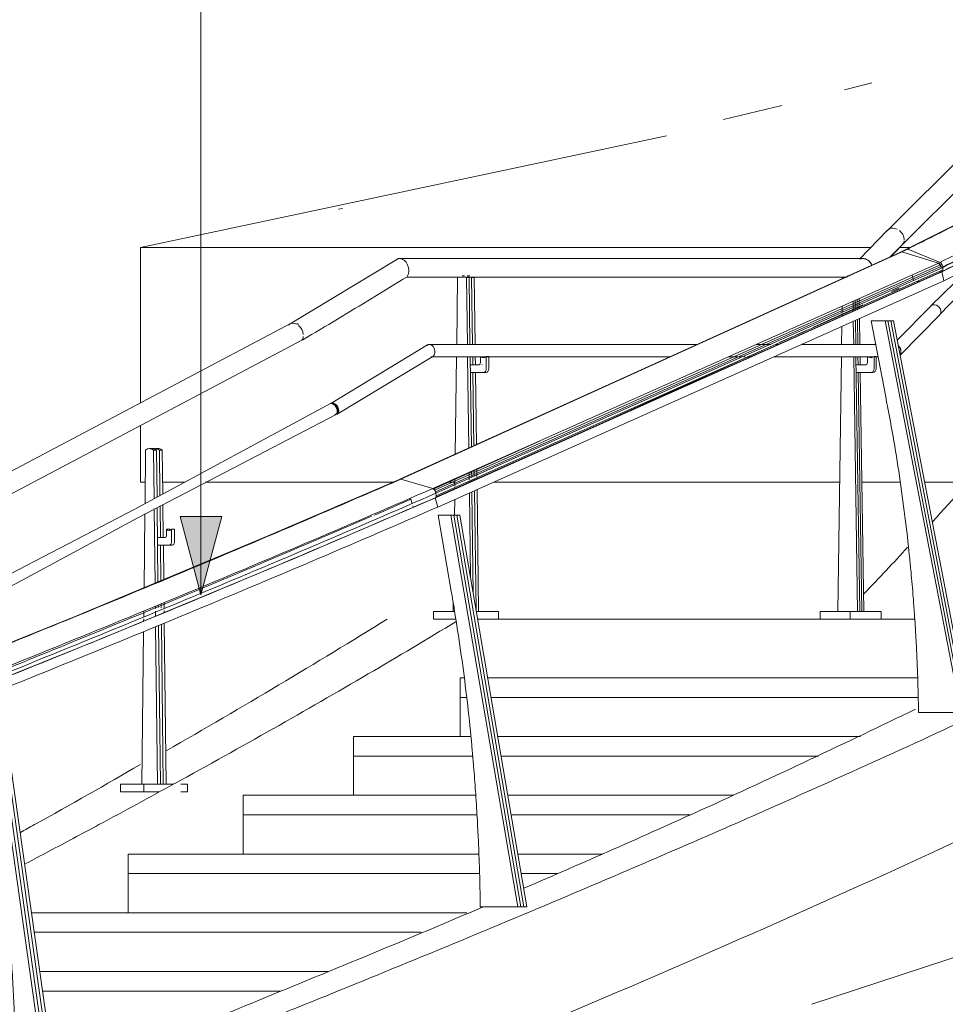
# Model space of a CAD drawing. Header units: millimetres. Extents: x -121668 to 127737, y 1553 to 34854.
# Tile 6 of 94: x -101802 to -99436, y 8566 to 11082. Entities that reach past the tile are written whole.
import ezdxf

# ---------------------------------------------------------------- set-up
doc = ezdxf.new("R2010")
doc.units = ezdxf.units.MM
for name, color, linetype, lineweight in [('A-FLOR', 192, 'Continuous', 9), ('A-FLOR-HRAL', 11, 'Continuous', 9), ('G-ANNO-TEXT', 231, 'Continuous', 5), ('Q-CASE', 31, 'Continuous', 20), ('S-STRS', 31, 'Continuous', 20)]:
    doc.layers.add(name, color=color, linetype=linetype, lineweight=lineweight)

# ---------------------------------------------------------------- blocks, each defined once
blk = doc.blocks.new('Stair - Stairs-17977766-Copy of GBP_NORTH ELEAVTION')
at = {"layer": 'S-STRS'}
for p, q in [((-100676.3, 9250), (-100676.3, 9350)), ((-100659.3, 9350), (-100676.3, 9350)), ((-99505.2, 9350), (-100597.2, 9350)), ((-100948.9, 9250), (-100648.5, 9250)), ((-100948.9, 9200), (-100948.9, 9250)), ((-100580.1, 9250), (-99652.7, 9250)), ((-100948.9, 9100), (-100948.9, 9200)), ((-100643.8, 9200), (-100948.9, 9200)), ((-100643.8, 9200), (-100948.9, 9200)), ((-99759.9, 9200), (-100571.5, 9200)), ((-99759.9, 9200), (-100571.5, 9200)), ((-101230.9, 9100), (-100636, 9100)), ((-101230.9, 9050), (-101230.9, 9100)), ((-100554.4, 9100), (-99977.9, 9100)), ((-101230.9, 8950), (-101230.9, 9050)), ((-100632.9, 9050), (-101230.9, 9050)), ((-100632.9, 9050), (-101230.9, 9050)), ((-100088.2, 9050), (-100545.8, 9050)), ((-100088.2, 9050), (-100545.8, 9050)), ((-101524.2, 8950), (-100628, 8950)), ((-101524.2, 8900), (-101524.2, 8950)), ((-100528.7, 8950), (-100313.4, 8950)), ((-101524.2, 8800), (-101524.2, 8900)), ((-100626, 8900), (-101524.2, 8900)), ((-100626, 8900), (-101524.2, 8900)), ((-100426.6, 8900), (-100520.2, 8900)), ((-100426.6, 8900), (-100520.2, 8900)), ((-101771.4, 8800), (-100658.7, 8800)), ((-100775.8, 8750), (-101764.3, 8750)), ((-100775.8, 8750), (-101764.3, 8750)), ((-101750.2, 8650), (-101013.4, 8650)), ((-101134.3, 8600), (-101743.1, 8600)), ((-101134.3, 8600), (-101743.1, 8600))]:
    blk.add_line(p, q, dxfattribs=at)
blk = doc.blocks.new('Railing - Railing-V46-Copy of GBP_NORTH ELEAVTION')
at = {"layer": 'Q-CASE'}
for p, q in [((-100682.5, 10422.7), (-100684.8, 10251.5)), ((-100664.6, 10427.5), (-100671.1, 10427.5)), ((-100657.4, 10251.7), (-100659.7, 10422.7)), ((-100653.1, 10422.7), (-100659.7, 10422.7)), ((-100651.5, 10427.5), (-100658, 10427.5)), ((-100653.1, 10422.7), (-100650.9, 10251.7)), ((-100644.3, 10250.6), (-100646.6, 10422.7)), ((-100640.1, 10422.7), (-100646.6, 10422.7)), ((-100640.1, 10422.7), (-100637.8, 10251.8)), ((-100685.2, 10220.1), (-100688.5, 9970.8)), ((-100653.9, 9986.5), (-100657, 10220.2)), ((-100650.5, 10220.2), (-100647.4, 9989.4)), ((-100643.7, 10200), (-100643.9, 10220.1)), ((-100637.4, 10220.9), (-100637.1, 10200)), ((-100624.3, 10220.2), (-100624.3, 10205)), ((-100609.2, 10190), (-100609.2, 10221.5)), ((-100602.7, 10221.5), (-100609.2, 10221.5)), ((-100602.7, 10221.5), (-100602.7, 10190)), ((-100628.1, 10200), (-100650.2, 10200)), ((-100649.9, 10180), (-100616.8, 10180)), ((-100640.9, 9992.4), (-100643.4, 10180)), ((-100636.9, 10180), (-100634.4, 9995.3)), ((-100616.8, 10180), (-100610.2, 10180)), ((-100652.8, 9905.9), (-100653.1, 9925.1)), ((-100646.6, 9928), (-100646.4, 9912.5)), ((-100639.9, 9915.5), (-100640.1, 9930.8)), ((-100633.6, 9933.8), (-100633.3, 9914.5)), ((-100689.3, 9909), (-100689.6, 9889.8)), ((-100652.8, 9899.1), (-100652.8, 9902.8)), ((-100646.3, 9905.9), (-100646.3, 9902)), ((-100639.8, 9904.9), (-100639.8, 9908.6)), ((-100633.3, 9911.5), (-100633.3, 9907.8)), ((-100689.6, 9886.4), (-100689.7, 9882.6)), ((-100649.5, 9656), (-100652.4, 9872.5)), ((-100645.9, 9875.4), (-100642.5, 9614.6)), ((-100635.4, 9573.2), (-100639.4, 9878.3)), ((-100632.9, 9881.2), (-100628.8, 9570)), ((-100690, 9855.7), (-100690.6, 9815.7)), ((-100693.6, 9589.7), (-100693.8, 9570)), ((-100744.4, 9550), (-100744.4, 9570)), ((-100690.2, 9570), (-100744.4, 9570)), ((-100578.2, 9570), (-100634.8, 9570)), ((-100578.2, 9550), (-100578.2, 9570)), ((-100744.4, 9550), (-100687, 9550)), ((-100631.4, 9550), (-100578.2, 9550))]:
    blk.add_line(p, q, dxfattribs=at)
for centre, major_axis, start_param, end_param in [((-100671.1, 10401.3), (0, 26.2), 0.509363, 0.614116), ((-100671.1, 10401.3), (0, 26.2), 5.669069, 5.773822), ((-100664.6, 10401.3), (0, 26.2), 5.669069, 5.773822), ((-100658, 10401.3), (0, 26.2), 5.669069, 5.773822), ((-100651.5, 10401.3), (0, 26.2), 5.669069, 5.773822), ((-100616.8, 10234), (0, 16), 2.691505, 3.816724), ((-100628.1, 10205), (0, 5), 3.141593, 4.712389), ((-100621.6, 10205), (0, 5), 3.403392, 3.665191), ((-100616.8, 10190), (0, 10), 3.141593, 4.712389), ((-100610.2, 10190), (0, 10), 3.141593, 4.712389)]:
    blk.add_ellipse(centre, major_axis=major_axis, ratio=0.756792, start_param=start_param, end_param=end_param, dxfattribs=at)
blk = doc.blocks.new('Casework 10 - Casework 10-17982864-Copy of GBP_NORTH ELEAVTION')
at = {"layer": 'Q-CASE'}
for p, q in [((-99192.5, 10932.7), (-99583.2, 10543.8)), ((-99546, 10506.7), (-99156.2, 10894.9)), ((-99155.3, 10895.7), (-99545.9, 10506.8)), ((-99655.7, 10469.9), (-99583.4, 10543.6)), ((-99578.4, 10473.8), (-99545.7, 10507)), ((-101110.4, 10304.8), (-100838.1, 10469.3)), ((-99449.9, 10328), (-99301.1, 10483.6)), ((-99472.7, 10350.4), (-99373.8, 10447.1)), ((-99687, 10424.2), (-100812.7, 10424.2)), ((-99559.1, 10262.7), (-99473, 10350.1)), ((-99551.8, 10224.6), (-99450, 10327.9)), ((-101106.2, 10307), (-102147.5, 9756.4)), ((-101092.5, 10305), (-101089.5, 10302.7)), ((-102118.8, 9714.4), (-101078.6, 10263.5)), ((-101006.8, 10101.4), (-100759.2, 10250.6)), ((-99881.6, 10251.9), (-99919.6, 10251.9)), ((-99861.8, 10251.9), (-99869.2, 10251.9)), ((-100990.5, 10073.9), (-100746.1, 10221.2)), ((-99991.4, 10219.9), (-99966.1, 10219.9)), ((-99962.7, 10219.9), (-99955.1, 10219.9)), ((-99950.8, 10219.9), (-99947.8, 10219.9)), ((-99941.4, 10219.9), (-99933.6, 10219.9)), ((-101007.8, 10100.9), (-101004.7, 10101.6))]:
    blk.add_line(p, q, dxfattribs=at)
at = {"layer": 'Q-CASE', "flags": 128}
for points in [[(-99646.9, 10471.4), (-99846.5, 10471.4), (-100056.8, 10471.4), (-100277.4, 10471.4), (-100508, 10471.4), (-100748.4, 10471.4), (-100830.8, 10471.4)], [(-100068.1, 10251.9), (-100193, 10251.9), (-100422.8, 10251.9), (-100662.4, 10251.9), (-100754.8, 10251.9)], [(-99614, 10251.9), (-99764, 10251.9), (-99802.9, 10251.9)], [(-100750.6, 10219.9), (-100507.6, 10219.9), (-100274.3, 10219.9), (-100138.7, 10219.9)], [(-99874.5, 10219.9), (-99837.8, 10219.9), (-99635.3, 10219.9), (-99607.9, 10219.9)], [(-102037.1, 9556.1), (-101509.3, 9830.6), (-101007.8, 10100.9)], [(-101004.7, 10101.6), (-100996.2, 10097), (-100990.1, 10086.4), (-100990, 10076), (-100996, 10071.9)], [(-102022.3, 9527.8), (-101500.2, 9809), (-100993, 10072.6)]]:
    blk.add_lwpolyline(points, dxfattribs=at)
at = {"layer": 'Q-CASE'}
for centre, major_axis, ratio, start_param, end_param in [((-99564.6, 10525.3), (-18.8, 18.3), 0.782552, 5.118665, 6.368163), ((-99564.6, 10525.3), (-18.8, 18.2), 0.782552, 6.243239, 6.268787), ((-99564.6, 10525.3), (-18.8, 18.3), 0.782552, 4.368966, 4.868765), ((-99564.6, 10525.3), (-18.8, 18.3), 0.782552, 3.119467, 3.619267), ((-99564.6, 10525.3), (-18.8, 18.3), 0.782552, 3.720532, 4.368807), ((-99564.6, 10525.3), (-18.8, 18.2), 0.782552, 3.119364, 3.127355), ((-99461.5, 10339), (-11.5, 11.1), 0.782552, 4.833081, 6.142063), ((-99461.5, 10339), (-11.5, 11.1), 0.782552, 4.047668, 4.833066), ((-99461.5, 10339), (-11.5, 11.1), 0.782552, 3.26227, 4.047667), ((-101097.1, 10282.2), (-13.4, 22.6), 0.677575, 5.643524, 6.580997), ((-101097.1, 10282.2), (-13.4, 22.6), 0.677575, 5.393608, 5.643508), ((-101097.1, 10282.2), (-13.4, 22.6), 0.677575, 4.14411, 5.143708), ((-101097.1, 10282.2), (-13.4, 22.6), 0.677575, 3.394411, 3.89421), ((-100998.6, 10087.7), (-8.1, 13.8), 0.677575, 5.369825, 6.417006), ((-100998.6, 10087.7), (-7.1, 12.1), 0.677575, 4.322611, 5.893407), ((-100998.6, 10087.7), (-8.1, 13.8), 0.677575, 4.58441, 5.369809), ((-100998.6, 10087.7), (-8.1, 13.8), 0.677575, 4.322611, 4.58441), ((-100998.6, 10087.7), (-8.1, 13.8), 0.677575, 2.751815, 4.322611), ((-100998.6, 10087.7), (-7.1, 12.1), 0.677575, 3.275414, 4.322611)]:
    blk.add_ellipse(centre, major_axis=major_axis, ratio=ratio, start_param=start_param, end_param=end_param, dxfattribs=at)
for points, knots in [([(-99546, 10506.7), (-99554.9, 10497.6), (-99565.5, 10486.7), (-99576.2, 10475.8), (-99577.9, 10474)], [0, 0, 0, 0, 0.3333333, 0.3961574, 0.3961574, 0.3961574, 0.3961574]), ([(-100825.2, 10470.4), (-100825.4, 10470.5), (-100826.7, 10470.9), (-100829.2, 10471.4), (-100832.2, 10471.3), (-100834.4, 10470.9), (-100836.2, 10470.4), (-100837.3, 10469.7), (-100838, 10469.3)], [-0.5539386, -0.5539386, -0.5539386, -0.5539386, -0.5486111, -0.5138889, -0.4791667, -0.4618056, -0.4444444, -0.4198203, -0.4198203, -0.4198203, -0.4198203]), ([(-100836.1, 10470.4), (-100835.9, 10470.5), (-100834.7, 10470.9), (-100832.2, 10471.4), (-100829.3, 10471.4), (-100826.9, 10470.9), (-100825.8, 10470.6), (-100825.2, 10470.4)], [-0.5555556, -0.5555556, -0.5555556, -0.5555556, -0.5486111, -0.5138889, -0.4791667, -0.4618056, -0.4444444, -0.4444444, -0.4444444, -0.4444444]), ([(-100815, 10462.7), (-100815.3, 10463.1), (-100816.6, 10464.6), (-100819, 10466.9), (-100821.9, 10468.9), (-100823.9, 10469.9), (-100824.8, 10470.3), (-100825.1, 10470.4)], [-0.6665564, -0.6665564, -0.6665564, -0.6665564, -0.6527778, -0.6180556, -0.5833333, -0.5659722, -0.5555556, -0.5555556, -0.5555556, -0.5555556]), ([(-99623.3, 10453.4), (-99623.7, 10454.5), (-99624.9, 10457), (-99627.2, 10460.7), (-99630.1, 10464), (-99633.6, 10466.9), (-99636.8, 10468.9), (-99639.3, 10470), (-99641.8, 10470.8), (-99645.2, 10471.4), (-99648.6, 10471.4), (-99651, 10471), (-99652, 10470.7), (-99652.4, 10470.6)], [-0.7483805, -0.7483805, -0.7483805, -0.7483805, -0.7222222, -0.6875, -0.6527778, -0.6180556, -0.5833333, -0.5659722, -0.5486111, -0.5138889, -0.4791667, -0.4618056, -0.4504566, -0.4504566, -0.4504566, -0.4504566]), ([(-99640.1, 10470.4), (-99639.1, 10470.1), (-99637, 10469.2), (-99634, 10467.4), (-99631.1, 10465.2), (-99628.5, 10462.7), (-99626.4, 10459.9), (-99624.4, 10456.8), (-99623.4, 10454.6), (-99623, 10453.6)], [-0.4444444, -0.4444444, -0.4444444, -0.4444444, -0.4166667, -0.3888889, -0.3611111, -0.3333333, -0.3055556, -0.2777778, -0.2526844, -0.2526844, -0.2526844, -0.2526844]), ([(-100812.7, 10424.2), (-100811.1, 10426.3), (-100809.2, 10429.7), (-100807.8, 10434.8), (-100807.3, 10439), (-100807.4, 10443.6), (-100808.1, 10448.2), (-100809.3, 10452.4), (-100811.1, 10456.7), (-100813.1, 10460.2), (-100814.4, 10462.1), (-100814.9, 10462.7)], [-1, -1, -1, -1, -0.9305556, -0.8958333, -0.8611111, -0.8263889, -0.7916667, -0.7569444, -0.7222222, -0.6875, -0.6666667, -0.6666667, -0.6666667, -0.6666667]), ([(-100812.7, 10424.2), (-100841.8, 10406.2), (-100900.4, 10370.3), (-100989.1, 10316.8), (-101048.8, 10281.3), (-101078.5, 10263.7)], [0, 0, 0, 0, 0.3333333, 0.6666667, 0.9934611, 0.9934611, 0.9934611, 0.9934611]), ([(-100760.5, 10249.8), (-100760.4, 10249.9), (-100759.6, 10250.5), (-100758.3, 10251.3), (-100756.6, 10251.8), (-100754.9, 10252), (-100753.6, 10251.9), (-100752.7, 10251.7)], [-0.6666667, -0.6666667, -0.6666667, -0.6666667, -0.6527778, -0.5833333, -0.5486111, -0.5138889, -0.4444444, -0.4444444, -0.4444444, -0.4444444]), ([(-100752.7, 10251.7), (-100752.7, 10251.7), (-100753.2, 10251.8), (-100754.6, 10252), (-100756.6, 10251.8), (-100758.7, 10251), (-100759.9, 10250.2), (-100760.5, 10249.7)], [-0.5530907, -0.5530907, -0.5530907, -0.5530907, -0.5486111, -0.5138889, -0.4444444, -0.3888889, -0.3333333, -0.3333333, -0.3333333, -0.3333333]), ([(-100748.5, 10249.8), (-100748.6, 10249.9), (-100749.6, 10250.5), (-100751, 10251.2), (-100752.2, 10251.6), (-100752.6, 10251.7)], [-0.6642507, -0.6642507, -0.6642507, -0.6642507, -0.6527778, -0.5833333, -0.5555556, -0.5555556, -0.5555556, -0.5555556]), ([(-100744.8, 10246.1), (-100745, 10246.4), (-100745.5, 10247.1), (-100746.5, 10248.1), (-100747.5, 10249.1), (-100748.2, 10249.6), (-100748.4, 10249.7)], [-0.7776222, -0.7776222, -0.7776222, -0.7776222, -0.7569444, -0.7222222, -0.6875, -0.6666667, -0.6666667, -0.6666667, -0.6666667]), ([(-100742.1, 10241.3), (-100742.3, 10241.8), (-100742.9, 10243.3), (-100743.9, 10244.9), (-100744.7, 10246), (-100744.8, 10246.1)], [-0.8888279, -0.8888279, -0.8888279, -0.8888279, -0.8611111, -0.7916667, -0.7777778, -0.7777778, -0.7777778, -0.7777778]), ([(-99555.6, 10248), (-99554.9, 10247.4), (-99553, 10245.5), (-99550.5, 10241.4), (-99549.6, 10237.8), (-99549.3, 10235.9)], [-0.2752037, -0.2752037, -0.2752037, -0.2752037, -0.2222222, -0.1111111, 0, 0, 0, 0]), ([(-99549.5, 10235.9), (-99549.9, 10238.3), (-99550.9, 10241.6), (-99552.9, 10244.9), (-99553.8, 10245.9), (-99554, 10246.1)], [-1, -1, -1, -1, -0.8611111, -0.7916667, -0.7777778, -0.7777778, -0.7777778, -0.7777778]), ([(-100744.8, 10222.1), (-100744.3, 10222.6), (-100743.3, 10223.7), (-100741.7, 10226.3), (-100740.5, 10230.4), (-100740.5, 10234), (-100740.7, 10235.9)], [-0.3333333, -0.3333333, -0.3333333, -0.3333333, -0.2777778, -0.2222222, -0.1111111, 0, 0, 0, 0]), ([(-99549.3, 10235.9), (-99549.1, 10233.5), (-99549.3, 10230.2), (-99550.5, 10227), (-99551.1, 10225.9), (-99551.2, 10225.7)], [-1, -1, -1, -1, -0.8611111, -0.7916667, -0.7777778, -0.7777778, -0.7777778, -0.7777778])]:
    blk.add_open_spline(points, degree=3, knots=knots, dxfattribs=at)
for points in [[(-100740.7, 10235.9), (-100741, 10237.8), (-100741.4, 10239.6), (-100742.1, 10241.3)], [(-99551.4, 10225.7), (-99550.6, 10227.1), (-99549.4, 10230.4), (-99549.3, 10234), (-99549.5, 10235.9)]]:
    blk.add_open_spline(points, degree=3, dxfattribs=at)
blk = doc.blocks.new('Railing - Railing-V53-Copy of GBP_NORTH ELEAVTION')
at = {"layer": 'Q-CASE'}
for p, q in [((-99698.5, 10422.7), (-99698.5, 10419.2)), ((-99680.6, 10427.5), (-99685.6, 10427.5)), ((-99666.6, 10364.6), (-99666.4, 10347.8)), ((-99661.3, 10360.3), (-99661.4, 10367)), ((-99656.2, 10369.3), (-99655.9, 10353.7)), ((-99699.5, 10350), (-99699.8, 10334.1)), ((-99671.5, 10336.8), (-99671.9, 10362.3)), ((-99666.4, 10346.9), (-99666.3, 10339.2)), ((-99661.1, 10350.7), (-99661.3, 10358.3)), ((-99661, 10341.5), (-99661.1, 10348.8)), ((-99655.9, 10350.6), (-99655.8, 10343.9)), ((-99699.8, 10330.8), (-99699.9, 10324.2)), ((-99659.7, 10251.7), (-99660.6, 10315.5)), ((-99655.4, 10317.8), (-99654.4, 10251.6)), ((-99700.3, 10297.7), (-99701, 10251.9)), ((-99670.2, 10251.1), (-99671.1, 10310.8)), ((-99665.9, 10313.1), (-99665, 10251.6)), ((-99701.4, 10220.7), (-99711.1, 9570)), ((-99660.1, 9570), (-99669.8, 10220.5)), ((-99664.5, 10220.6), (-99654.8, 9570)), ((-99658.9, 10200), (-99659.2, 10220.6)), ((-99653.9, 10220.7), (-99653.6, 10200)), ((-99635.2, 10220.2), (-99635.2, 10205)), ((-99618.2, 10190), (-99618.2, 10221.5)), ((-99612.9, 10221.5), (-99618.2, 10221.5)), ((-99612.9, 10221.5), (-99612.9, 10190)), ((-99639.4, 10200), (-99664.2, 10200)), ((-99663.9, 10180), (-99626.7, 10180)), ((-99649.6, 9570), (-99658.6, 10180)), ((-99653.3, 10180), (-99644.3, 9570)), ((-99626.7, 10180), (-99621.4, 10180)), ((-99755.5, 9550), (-99755.5, 9570)), ((-99679, 9570), (-99755.5, 9570)), ((-99599.9, 9570), (-99679, 9570)), ((-99679, 9570), (-99679, 9550)), ((-99599.9, 9550), (-99599.9, 9570))]:
    blk.add_line(p, q, dxfattribs=at)
for centre, major_axis, start_param, end_param in [((-99685.6, 10401.3), (0, 26.2), 0.509363, 0.614116), ((-99626.7, 10234), (0, 16), 2.691505, 3.816724), ((-99621.4, 10234), (0, 16), 2.691505, 2.916549), ((-99639.4, 10205), (0, 5), 3.141593, 4.712389), ((-99626.7, 10190), (0, 10), 3.141593, 4.712389), ((-99621.4, 10190), (0, 10), 3.141593, 4.712389)]:
    blk.add_ellipse(centre, major_axis=major_axis, ratio=0.849729, start_param=start_param, end_param=end_param, dxfattribs=at)
blk = doc.blocks.new('Railing - Railing-V56-Copy of GBP_NORTH ELEAVTION')
at = {"layer": 'Q-CASE'}
for p, q in [((-101479.9, 9981.5), (-101481.5, 9845.2)), ((-101462.3, 9986.3), (-101469.8, 9986.3)), ((-101458.2, 9857.7), (-101459.6, 9981.5)), ((-101452.2, 9981.5), (-101459.6, 9981.5)), ((-101447.5, 9986.3), (-101454.9, 9986.3)), ((-101452.2, 9981.5), (-101450.8, 9861.5)), ((-101443.4, 9865.1), (-101444.8, 9981.5)), ((-101437.4, 9981.5), (-101444.8, 9981.5)), ((-101437.4, 9981.5), (-101436.1, 9869.5)), ((-101442.2, 9758.8), (-101443.1, 9839.2)), ((-101435.7, 9843.1), (-101434.8, 9758.8)), ((-101481.8, 9819.1), (-101484, 9629.1)), ((-101455.7, 9640.7), (-101457.9, 9831.5)), ((-101450.5, 9835.3), (-101448.3, 9643.8)), ((-101426.8, 9780.3), (-101426.8, 9763.8)), ((-101419.3, 9780.3), (-101426.8, 9780.3)), ((-101419.3, 9776.9), (-101419.3, 9780.3)), ((-101413.4, 9748.8), (-101413.4, 9780.3)), ((-101405.9, 9780.3), (-101413.4, 9780.3)), ((-101405.9, 9780.3), (-101405.9, 9748.8)), ((-101430.1, 9758.8), (-101449.6, 9758.8)), ((-101449.4, 9738.8), (-101420.1, 9738.8)), ((-101440.9, 9646.8), (-101442, 9738.8)), ((-101434.5, 9738.8), (-101433.5, 9649.9)), ((-101420.1, 9738.8), (-101412.6, 9738.8)), ((-101447.6, 9586.4), (-101447.5, 9580.1)), ((-101440.1, 9582.8), (-101440.2, 9589.4)), ((-101432.8, 9592.5), (-101432.6, 9577.3)), ((-101484.7, 9571.1), (-101484.9, 9555.8)), ((-101454.9, 9577), (-101455, 9583.4)), ((-101454.8, 9566.3), (-101454.8, 9570.2)), ((-101454.7, 9557.4), (-101454.8, 9565.8)), ((-101440.1, 9578.7), (-101440.1, 9581.2)), ((-101432.6, 9572.4), (-101432.5, 9566.6)), ((-101484.9, 9550.5), (-101485, 9545)), ((-101434.8, 9128.8), (-101439.6, 9537.1)), ((-101432.2, 9540.1), (-101427.4, 9128.8)), ((-101485.3, 9518.3), (-101489.8, 9128.8)), ((-101449.7, 9128.8), (-101454.4, 9531)), ((-101447, 9534.1), (-101442.3, 9128.8)), ((-101544.5, 9108.8), (-101544.5, 9128.8)), ((-101484.2, 9128.8), (-101544.5, 9128.8)), ((-101544.5, 9108.8), (-101484.2, 9108.8)), ((-101408, 9128.8), (-101484.2, 9128.8)), ((-101484.2, 9128.8), (-101484.2, 9108.8)), ((-101484.2, 9108.8), (-101445, 9108.8)), ((-101372.8, 9128.8), (-101389.6, 9128.8)), ((-101389.6, 9108.8), (-101372.8, 9108.8)), ((-101372.8, 9108.8), (-101372.8, 9128.8))]:
    blk.add_line(p, q, dxfattribs=at)
for centre, major_axis, start_param, end_param in [((-101469.8, 9960), (0, 26.2), 5.669069, 6.897301), ((-101462.3, 9960), (0, 26.2), 5.669069, 6.651655), ((-101454.9, 9960), (0, 26.2), 5.669069, 6.651655), ((-101447.5, 9960), (0, 26.2), 5.669069, 6.651655), ((-101430.1, 9763.8), (0, 5), 3.141593, 4.712389), ((-101420.1, 9792.8), (0, 16), 2.466461, 3.816724), ((-101412.6, 9792.8), (0, 16), 2.466461, 2.691505), ((-101420.1, 9748.8), (0, 10), 3.141593, 4.712389), ((-101412.6, 9748.8), (0, 10), 3.141593, 4.712389)]:
    blk.add_ellipse(centre, major_axis=major_axis, ratio=0.669414, start_param=start_param, end_param=end_param, dxfattribs=at)
blk = doc.blocks.new('Railings 58 - Railings 95-17990512-Copy of GBP_NORTH ELEAVTION')
at = {"layer": 'A-FLOR-HRAL'}
for p, q in [((-99549.1, 10488.2), (-99283.1, 10621.9)), ((-99186.5, 10567.5), (-99448.4, 10435.9)), ((-100829.8, 9907.3), (-99534.5, 10494.5)), ((-99533.2, 10495.1), (-100829.3, 9907.6)), ((-100827.9, 9907.7), (-99531.5, 10495.1)), ((-99531.5, 10495.1), (-99449.3, 10461.5)), ((-99478.4, 10466.8), (-99547.1, 10488.3)), ((-99454.2, 10459.3), (-99478.1, 10466.8)), ((-99449.3, 10461.5), (-100746, 9883.7)), ((-100741.2, 9879.4), (-99444.8, 10456.7)), ((-100739.4, 9875.6), (-99443.1, 10452.8)), ((-100738.4, 9871.6), (-99442.3, 10448.8)), ((-100737.6, 9865), (-99442, 10442.3)), ((-99442.3, 10448.8), (-99442, 10442.3)), ((-100739.7, 9860.3), (-99444.9, 10437.9)), ((-99443.5, 10438), (-100739.1, 9860.2)), ((-100737.9, 9861.5), (-99442.5, 10439)), ((-99520.9, 10429.5), (-99517.7, 10415.2)), ((-99444.9, 10437.9), (-99439.5, 10414.2)), ((-100733.4, 9836.4), (-99439.5, 10414.2)), ((-99572.8, 10387), (-99554.2, 10395.4)), ((-99509, 10412.4), (-99502.1, 10412.4)), ((-99774.4, 10295.6), (-99646.6, 10353.5)), ((-99858, 10257.7), (-99827.7, 10271.4)), ((-99816.2, 10276.6), (-99789.3, 10288.8)), ((-100409.6, 10007.5), (-99942.8, 10219.2)), ((-99941.6, 10219.8), (-99904.4, 10236.6)), ((-100745, 9882.2), (-100473.5, 10005.2)), ((-100746, 9883.7), (-100827.9, 9907.7)), ((-100827.9, 9907.7), (-100746, 9883.7)), ((-100737.6, 9865), (-100738.4, 9871.6)), ((-100738.4, 9871.6), (-100737.6, 9865)), ((-100802, 9856.4), (-100798.9, 9845.6)), ((-100798.9, 9845.6), (-100802, 9856.4)), ((-100797.1, 9839.4), (-100796.1, 9836)), ((-100796.1, 9836), (-100797.1, 9839.4)), ((-100733.4, 9836.4), (-100740.2, 9860.1)), ((-100740.2, 9860.1), (-100733.4, 9836.4))]:
    blk.add_line(p, q, dxfattribs=at)
at = {"layer": 'A-FLOR-HRAL', "flags": 128}
for points in [[(-99533.2, 10495.1), (-99532.5, 10495.3), (-99531.5, 10495.1)], [(-99449.3, 10461.5), (-99448.1, 10460.7), (-99446.9, 10459.7)], [(-99446.9, 10459.7), (-99445.7, 10458.3), (-99444.8, 10456.7)], [(-99444.8, 10456.7), (-99443.8, 10454.8), (-99443.1, 10452.8)], [(-99443.1, 10452.8), (-99442.6, 10450.8), (-99442.3, 10448.8)], [(-99442, 10442.3), (-99442, 10440.5), (-99442.5, 10439)], [(-99442.5, 10439), (-99443.5, 10438), (-99444.9, 10437.9)], [(-103447.6, 8861.2), (-102795.7, 9107.5), (-102203.4, 9338.2), (-101663.9, 9555.4), (-101170.6, 9760.9), (-100829.3, 9907.6)], [(-103379.8, 8804.8), (-102725.2, 9052.1), (-102130, 9283.9), (-101587.8, 9502.1), (-101091.7, 9708.6), (-100739.1, 9860.2)]]:
    blk.add_lwpolyline(points, dxfattribs=at)
at = {"layer": 'A-FLOR-HRAL'}
for centre, major_axis, start_param, end_param in [((-100826.9, 9902.4), (-2.3, 5.26), 0.198944, 0.461627), ((-100827.4, 9903.3), (-1.88, 4.32), 5.804783, 6.478725), ((-100745.2, 9876.5), (-3.15, 7.22), 5.337966, 5.800456), ((-100745.7, 9874.9), (-4, 9.18), 4.946007, 5.338256), ((-100746.6, 9873.9), (-4.9, 11.1), 4.603275, 4.948927), ((-100741.1, 9864.8), (-1.98, 4.55), 2.785794, 3.68673), ((-100747, 9873.8), (-5.1, 11.8), 4.27414, 4.60658), ((-100742.4, 9866.3), (-2.87, 6.59), 3.680225, 4.263714), ((-100806.1, 9870.7), (-6, 13.9), 2.546444, 2.927711)]:
    blk.add_ellipse(centre, major_axis=major_axis, ratio=0.603787, start_param=start_param, end_param=end_param, dxfattribs=at)
for points, knots in [([(-99281.1, 10622), (-99329.5, 10597.3), (-99417.5, 10552.7), (-99507, 10508.1), (-99547.1, 10488.3)], [-1, -1, -1, -1, -0.444444, 0, 0, 0, 0]), ([(-99189.9, 10592.2), (-99238, 10567.6), (-99323.9, 10524.1), (-99411.3, 10480.5), (-99449.6, 10461.6)], [-1, -1, -1, -1, -0.4444444, -0.0171459, -0.0171459, -0.0171459, -0.0171459]), ([(-99183.6, 10579.1), (-99231.5, 10554.6), (-99318.5, 10510.5), (-99407.1, 10466.5), (-99446.7, 10446.9)], [-1, -1, -1, -1, -0.444444, 0, 0, 0, 0]), ([(-99259, 10542.2), (-99287.2, 10527.8), (-99343.9, 10499), (-99406.9, 10467.4), (-99441.3, 10450.1), (-99447, 10447.3)], [-1, -1, -1, -1, -0.6666667, -0.3333333, -0.2685553, -0.2685553, -0.2685553, -0.2685553]), ([(-99439.6, 10414.5), (-99412, 10428.1), (-99355.5, 10456.2), (-99285.1, 10491.6), (-99228, 10520.5), (-99199.6, 10535), (-99185.5, 10542.2)], [0.019474, 0.019474, 0.019474, 0.019474, 0.3333333, 0.6666667, 0.8333333, 1, 1, 1, 1]), ([(-103380.5, 8804.8), (-103143.7, 8893), (-102794, 9025.2), (-102339.9, 9201.3), (-102005.6, 9333.2), (-101678.1, 9465.1), (-101357.6, 9596.9), (-101044.4, 9728.5), (-100840.7, 9816.3), (-100740.2, 9860.1)], [-1, -1, -1, -1, -0.75, -0.625, -0.5, -0.375, -0.25, -0.125, 0, 0, 0, 0]), ([(-103031.7, 8955.7), (-102930.4, 8994.2), (-102600.4, 9120), (-102055.6, 9333.2), (-101446.3, 9580.6), (-101071, 9740.4), (-100902.2, 9813.1)], [-0.8597494, -0.8597494, -0.8597494, -0.8597494, -0.75, -0.5, -0.25, -0.0413731, -0.0413731, -0.0413731, -0.0413731])]:
    blk.add_open_spline(points, degree=3, knots=knots, dxfattribs=at)
for points in [[(-99188.2, 10567.3), (-99216.8, 10552.7), (-99274.3, 10523.4), (-99361.6, 10479.6), (-99420.4, 10450.3), (-99450, 10435.7)], [(-99549.2, 10488.1), (-99549.4, 10488), (-99549.8, 10487.7), (-99550.3, 10487.1), (-99550.5, 10486.6), (-99550.6, 10486.3)], [(-99547.1, 10488.3), (-99547.4, 10488.4), (-99547.9, 10488.4), (-99548.6, 10488.4), (-99549, 10488.2), (-99549.2, 10488.1)], [(-99451.5, 10457.7), (-99452, 10458.1), (-99452.9, 10458.7), (-99453.8, 10459.2), (-99454.2, 10459.3)], [(-99449.1, 10454.7), (-99449.5, 10455.3), (-99450.2, 10456.4), (-99451.1, 10457.3), (-99451.5, 10457.7)], [(-99447.4, 10450.9), (-99447.6, 10451.6), (-99448.1, 10452.9), (-99448.8, 10454.1), (-99449.1, 10454.7)], [(-99446.7, 10446.9), (-99446.7, 10447.5), (-99446.9, 10448.9), (-99447.2, 10450.2), (-99447.4, 10450.9)], [(-99447.3, 10436.9), (-99447.1, 10437.2), (-99446.8, 10437.9), (-99446.5, 10439), (-99446.5, 10439.9), (-99446.5, 10440.3)], [(-99450, 10435.7), (-99449.7, 10435.6), (-99449.2, 10435.6), (-99448.4, 10435.8), (-99447.8, 10436.3), (-99447.4, 10436.7), (-99447.3, 10436.9)], [(-103446.7, 8861), (-103211.8, 8948.5), (-102749.3, 9123.3), (-102079.6, 9385.2), (-101436.6, 9646.6), (-101027.3, 9820.7), (-100827.9, 9907.7)], [(-100830.1, 9906.9), (-100830, 9907.1), (-100829.9, 9907.3), (-100829.7, 9907.4)], [(-100829.7, 9907.4), (-100829.5, 9907.5), (-100829.2, 9907.7), (-100828.6, 9907.8), (-100828.1, 9907.7), (-100827.9, 9907.7)], [(-103386.6, 8828.4), (-103149.8, 8916.6), (-102683.4, 9092.8), (-102008.2, 9356.9), (-101359.8, 9620.5), (-100947.1, 9796.1), (-100746, 9883.7)], [(-103380.2, 8815.8), (-103143.3, 8904), (-102676.7, 9080.3), (-102001.2, 9344.5), (-101352.5, 9608.3), (-100939.6, 9783.9), (-100738.4, 9871.6)], [(-100746, 9883.7), (-100745.6, 9883.6), (-100744.8, 9883.2), (-100743.9, 9882.6), (-100743.5, 9882.2)], [(-100743.5, 9882.2), (-100743.1, 9881.9), (-100742.3, 9881), (-100741.6, 9879.9), (-100741.2, 9879.4)], [(-100741.2, 9879.4), (-100740.9, 9878.8), (-100740.2, 9877.6), (-100739.6, 9876.3), (-100739.4, 9875.6)], [(-100737.9, 9861.5), (-100738, 9861.2), (-100738.3, 9860.8), (-100738.8, 9860.3), (-100739.4, 9860.1), (-100739.9, 9860.1), (-100740.2, 9860.1)], [(-100739.4, 9875.6), (-100739.2, 9875), (-100738.7, 9873.6), (-100738.5, 9872.3), (-100738.4, 9871.6)], [(-100737.6, 9865), (-100737.6, 9864.5), (-100737.5, 9863.6), (-100737.6, 9862.5), (-100737.8, 9861.8), (-100737.9, 9861.5)], [(-100733.4, 9836.4), (-100934.5, 9748.7), (-101347.2, 9573.2), (-101995.6, 9309.5), (-102670.7, 9045.5), (-103136.9, 8869.3), (-103373.7, 8781.1)], [(-100894.7, 9816.1), (-100863.6, 9829.5), (-100832.7, 9843), (-100802, 9856.4)], [(-100802, 9856.4), (-100802.7, 9856.3), (-100803.6, 9856.4), (-100804.4, 9856.6)]]:
    blk.add_open_spline(points, degree=3, dxfattribs=at)
blk = doc.blocks.new('Railings 100 - Railings 37-17995442-Copy of GBP_NORTH ELEAVTION')
at = {"layer": 'A-FLOR-HRAL'}
for p, q in [((-101871.9, 9330.8), (-101898.3, 9330.8)), ((-101898.3, 9330.8), (-101871.1, 9136.9)), ((-101730.4, 8330), (-101871.9, 9330.8)), ((-101871.9, 9330.8), (-101863.4, 9330.8)), ((-101863.4, 9330.8), (-101721.9, 8330)), ((-101854.9, 9330.7), (-101863.4, 9330.7)), ((-101713.4, 8329.9), (-101854.9, 9330.7)), ((-101854.9, 9330.7), (-101846.4, 9330.7)), ((-101846.4, 9330.7), (-101704.9, 8329.9)), ((-101809.5, 8330), (-101730.4, 8330)), ((-101792.6, 8329.9), (-101713.4, 8329.9)), ((-101721.9, 8330), (-101730.4, 8330)), ((-101704.9, 8329.9), (-101713.4, 8329.9))]:
    blk.add_line(p, q, dxfattribs=at)
for centre, major_axis, start_param, end_param in [((-103546.6, 8265.7), (0, 3293.5), 4.948393, 4.980084), ((-103546.6, 8265.7), (0, 3293.5), 4.916702, 4.948393), ((-103538.4, 8268.9), (0, 3277.6), 4.884857, 4.916702), ((-103538.4, 8268.9), (0, 3277.6), 4.853012, 4.884857), ((-103545.7, 8267), (0, 3291.5), 4.841076, 4.853012), ((-103545.7, 8267), (0, 3291.5), 4.821232, 4.841076), ((-103562.5, 8263.5), (0, 3323.5), 4.808511, 4.821232), ((-103562.5, 8263.5), (0, 3323.5), 4.789757, 4.808511), ((-103574.4, 8261.7), (0, 3346.3), 4.774021, 4.789757), ((-103574.4, 8261.7), (0, 3346.3), 4.758284, 4.774021), ((-103605.5, 8259), (0, 3405.2), 4.74282, 4.758284), ((-103605.5, 8259), (0, 3405.2), 4.73323, 4.74282)]:
    blk.add_ellipse(centre, major_axis=major_axis, ratio=0.527528, start_param=start_param, end_param=end_param, dxfattribs=at)
blk = doc.blocks.new('Railings 101 - Railings 37-17995519-Copy of GBP_NORTH ELEAVTION')
at = {"layer": 'A-FLOR-HRAL'}
for p, q in [((-100700, 9815.8), (-100732, 9815.8)), ((-100732, 9815.8), (-100699, 9621.9)), ((-100528.7, 8815), (-100700, 9815.8)), ((-100700, 9815.8), (-100692.3, 9815.8)), ((-100692.3, 9815.8), (-100521, 8815)), ((-100684.6, 9815.7), (-100692.2, 9815.7)), ((-100513.3, 8814.9), (-100684.6, 9815.7)), ((-100684.6, 9815.7), (-100676.9, 9815.7)), ((-100676.9, 9815.7), (-100505.6, 8814.9)), ((-100624.5, 8815), (-100528.7, 8815)), ((-100609.1, 8814.9), (-100513.3, 8814.9)), ((-100521, 8815), (-100528.7, 8815)), ((-100505.6, 8814.9), (-100513.3, 8814.9))]:
    blk.add_line(p, q, dxfattribs=at)
for centre, major_axis, start_param, end_param in [((-102727.7, 8750.7), (0, 3293.5), 4.948393, 4.980084), ((-102727.7, 8750.7), (0, 3293.5), 4.916702, 4.948393), ((-102717.7, 8753.9), (0, 3277.6), 4.884857, 4.916702), ((-102717.7, 8753.9), (0, 3277.6), 4.853012, 4.884857), ((-102726.6, 8752), (0, 3291.5), 4.841076, 4.853012), ((-102726.6, 8752), (0, 3291.5), 4.821232, 4.841076), ((-102746.9, 8748.5), (0, 3323.5), 4.808511, 4.821232), ((-102746.9, 8748.5), (0, 3323.5), 4.789757, 4.808511), ((-102761.4, 8746.7), (0, 3346.3), 4.774021, 4.789757), ((-102761.4, 8746.7), (0, 3346.3), 4.758284, 4.774021), ((-102799, 8744), (0, 3405.2), 4.74282, 4.758284), ((-102799, 8744), (0, 3405.2), 4.73323, 4.74282)]:
    blk.add_ellipse(centre, major_axis=major_axis, ratio=0.638719, start_param=start_param, end_param=end_param, dxfattribs=at)
blk = doc.blocks.new('Railings 102 - Railings 37-17995594-Copy of GBP_NORTH ELEAVTION')
at = {"layer": 'A-FLOR-HRAL'}
for p, q in [((-99589.4, 10312), (-99625.5, 10312)), ((-99625.5, 10312), (-99588.4, 10118.1)), ((-99396.5, 9311.3), (-99589.4, 10312)), ((-99589.4, 10312), (-99582.5, 10312)), ((-99582.5, 10312), (-99389.5, 9311.3)), ((-99575.6, 10311.9), (-99582.5, 10311.9)), ((-99382.6, 9311.2), (-99575.6, 10311.9)), ((-99575.6, 10311.9), (-99568.6, 10311.9)), ((-99568.6, 10311.9), (-99375.6, 9311.2)), ((-99504.4, 9311.3), (-99396.5, 9311.3)), ((-99490.5, 9311.2), (-99382.6, 9311.2)), ((-99389.5, 9311.3), (-99396.5, 9311.3)), ((-99379.5, 9311.2), (-99382.6, 9311.2))]:
    blk.add_line(p, q, dxfattribs=at)
for centre, major_axis, start_param, end_param in [((-101874.3, 9247), (0, 3293.5), 4.948393, 4.980084), ((-101874.3, 9247), (0, 3293.5), 4.916702, 4.948393), ((-101863.1, 9250.2), (0, 3277.6), 4.884857, 4.916702), ((-101863.1, 9250.2), (0, 3277.6), 4.853012, 4.884857), ((-101873, 9248.2), (0, 3291.5), 4.841076, 4.853012), ((-101873, 9248.2), (0, 3291.5), 4.821232, 4.841076), ((-101895.9, 9244.8), (0, 3323.5), 4.808511, 4.821232), ((-101895.9, 9244.8), (0, 3323.5), 4.789757, 4.808511), ((-101912.2, 9243), (0, 3346.3), 4.774021, 4.789757), ((-101912.2, 9243), (0, 3346.3), 4.758284, 4.774021), ((-101954.6, 9240.3), (0, 3405.2), 4.74282, 4.758284), ((-101954.6, 9240.3), (0, 3405.2), 4.73323, 4.74282)]:
    blk.add_ellipse(centre, major_axis=major_axis, ratio=0.719704, start_param=start_param, end_param=end_param, dxfattribs=at)

msp = doc.modelspace()

# ---------------------------------------------------------------- hatches: boundary and pattern name
at = {"layer": 'G-ANNO-TEXT'}
msp.add_hatch(color=7, dxfattribs=at).paths.add_polyline_path([(-101338.4, 9612.6), (-101284.8, 9812.6), (-101392, 9812.6)], flags=0)

# ---------------------------------------------------------------- linework, layer by layer
at = {"layer": 'A-FLOR'}
for p, q in [((-99624, 10920.3), (-99693.3, 10902.7)), ((-99853.8, 10862.6), (-100002.8, 10826.6)), ((-100148.8, 10784.9), (-101492.8, 10500)), ((-100976.5, 10599.6), (-100987.2, 10597.1)), ((-101492.8, 10500), (-101492.8, 10102.2)), ((-101492.8, 10044.9), (-101492.8, 9900)), ((-99513.6, 9550), (-100630.8, 9550)), ((-100676.3, 9400), (-100665.4, 9400)), ((-100676.3, 9400), (-100676.3, 9250)), ((-100605.7, 9400), (-99506.6, 9400)), ((-99776.8, 8566), (-99039.1, 8809))]:
    msp.add_line(p, q, dxfattribs=at)
for points, knots in [([(-100887.2, 10500), (-100914.9, 10500), (-100991.7, 10500), (-101119.5, 10500), (-101234.8, 10500), (-101339.5, 10500), (-101392.1, 10500), (-101442.3, 10500), (-101486.1, 10500), (-101492.3, 10500), (-101492.7, 10500), (-101492.8, 10500)], [8.091721, 8.091721, 8.091721, 8.091721, 8.466321, 9.16351, 9.887304, 10.516936, 11.138745, 11.841979, 12.651529, 13.455508, 13.523151, 13.523151, 13.523151, 13.523151]), ([(-100588.8, 10500), (-100604.4, 10500), (-100677.6, 10500), (-100783, 10500), (-100861.3, 10500), (-100887.2, 10500)], [6.872421, 6.872421, 6.872421, 6.872421, 7.058272, 7.74125, 8.091721, 8.091721, 8.091721, 8.091721]), ([(-99822, 10500), (-99880.3, 10500), (-99982.5, 10500), (-100136.6, 10500), (-100314.9, 10500), (-100458.1, 10500), (-100549.2, 10500), (-100588.8, 10500)], [3.990438, 3.990438, 3.990438, 3.990438, 4.600991, 5.187458, 5.779752, 6.401065, 6.872421, 6.872421, 6.872421, 6.872421]), ([(-99625.6, 10500), (-99685.1, 10500), (-99754.8, 10500), (-99816.9, 10500), (-99822, 10500)], [3.3460999, 3.3460999, 3.3460999, 3.3460999, 3.9377656, 3.990438, 3.990438, 3.990438, 3.990438]), ([(-101492.8, 9900), (-101492.7, 9900), (-101492.4, 9900), (-101489.8, 9900), (-101483, 9900)], [-13.523151, -13.523151, -13.523151, -13.523151, -13.4555083, -12.7472325, -12.7472325, -12.7472325, -12.7472325]), ([(-101436.4, 9900), (-101421.9, 9900), (-101402.9, 9900), (-101382.3, 9900), (-101378.9, 9900)], [-11.8132839, -11.8132839, -11.8132839, -11.8132839, -11.1387449, -11.0094495, -11.0094495, -11.0094495, -11.0094495]), ([(-101327.4, 9900), (-101302.8, 9900), (-101232.8, 9900), (-101119.5, 9900), (-100991.7, 9900), (-100914.9, 9900), (-100887.2, 9900)], [-10.481838, -10.481838, -10.481838, -10.481838, -9.887304, -9.16351, -8.466321, -8.091721, -8.091721, -8.091721, -8.091721]), ([(-100588.8, 9900), (-100549.2, 9900), (-100458.1, 9900), (-100314.9, 9900), (-100136.6, 9900), (-99982.5, 9900), (-99880.3, 9900), (-99822, 9900)], [-6.872421, -6.872421, -6.872421, -6.872421, -6.401065, -5.779752, -5.187458, -4.600991, -3.990438, -3.990438, -3.990438, -3.990438]), ([(-99822, 9900), (-99816.9, 9900), (-99780, 9900), (-99740.8, 9900), (-99706.8, 9900)], [-3.990438, -3.990438, -3.990438, -3.990438, -3.9377656, -3.607661, -3.607661, -3.607661, -3.607661]), ([(-99649.2, 9900), (-99628.2, 9900), (-99594.9, 9900), (-99562.6, 9900), (-99550.2, 9900)], [-3.4235488, -3.4235488, -3.4235488, -3.4235488, -3.2186826, -3.0885353, -3.0885353, -3.0885353, -3.0885353]), ([(-100513, 8862.4), (-100359, 8929.1), (-100010.9, 9081.7), (-99690.4, 9234.2), (-99512.1, 9320)], [-0.3525941, -0.3525941, -0.3525941, -0.3525941, -0.25, -0.1179389, -0.1179389, -0.1179389, -0.1179389]), ([(-103317.7, 7414), (-102972.3, 7538.5), (-102191.4, 7825.5), (-101033.7, 8275), (-99874.8, 8762.5), (-99176.5, 9087.5), (-98848, 9250)], [0.0584636, 0.0584636, 0.0584636, 0.0584636, 0.25, 0.5, 0.75, 1, 1, 1, 1]), ([(-101800, 9005.2), (-101788, 9011.8), (-101682.2, 9069.7), (-101581.2, 9127.6), (-101493.4, 9178.9)], [-0.2594456, -0.2594456, -0.2594456, -0.2594456, -0.25, -0.17669242, -0.17669242, -0.17669242, -0.17669242]), ([(-99675, 9160), (-99747, 9127.5), (-99843.9, 9084.2), (-99942.6, 9040.8), (-99967.3, 9030)], [-0.8, -0.8, -0.8, -0.8, -0.75, -0.73333348, -0.73333348, -0.73333348, -0.73333348]), ([(-101405.7, 9130), (-101469.5, 9095), (-101555.4, 9048.3), (-101642.8, 9001.7), (-101664.8, 8990)], [-0.8, -0.8, -0.8, -0.8, -0.75, -0.73333352, -0.73333352, -0.73333352, -0.73333352]), ([(-101709.8, 8366.2), (-101535.2, 8435.8), (-101167.6, 8585.4), (-100804.8, 8735), (-100616.8, 8815)], [-0.6070528, -0.6070528, -0.6070528, -0.6070528, -0.5, -0.3769231, -0.3769231, -0.3769231, -0.3769231]), ([(-100889.7, 8640), (-100942.8, 8618.3), (-101049.7, 8575), (-101157, 8531.7), (-101210.8, 8510)], [-0.53333333, -0.53333333, -0.53333333, -0.53333333, -0.5, -0.46666686, -0.46666686, -0.46666686, -0.46666686])]:
    msp.add_open_spline(points, degree=3, knots=knots, dxfattribs=at)
for points in [[(-99524.9, 10500), (-99534, 10500), (-99543.2, 10500), (-99552.6, 10500)], [(-99468.9, 9799.1), (-99361.1, 9916.1), (-99260, 10033), (-99165.8, 10150)], [(-100887.2, 9900), (-100873.6, 9900), (-100859.8, 9900), (-100845.7, 9900)], [(-100709.5, 9900), (-100702.9, 9900), (-100696.2, 9900), (-100689.5, 9900)], [(-99489.2, 9900), (-99481.5, 9900), (-99473.8, 9900), (-99466.1, 9900)], [(-99466.3, 9900), (-99437.4, 9900), (-99407, 9900), (-99377, 9900)], [(-99644.1, 9615), (-99605.1, 9654.7), (-99568.1, 9694.4), (-99532.3, 9734.1)], [(-101427.5, 9213.7), (-101231.7, 9325.8), (-101043.3, 9437.9), (-100862.8, 9550)], [(-100685.9, 9544.1), (-100759.8, 9499.4), (-100834.8, 9454.7), (-100911, 9410)], [(-100911.3, 9410), (-100991, 9363.3), (-101072, 9316.7), (-101154.3, 9270)], [(-99390.9, 9290), (-99484.2, 9246.7), (-99578.8, 9203.3), (-99674.8, 9160)], [(-101154.5, 9270), (-101236.9, 9223.3), (-101320.5, 9176.7), (-101405.5, 9130)], [(-99967.1, 9030), (-100065.9, 8986.7), (-100166.3, 8943.3), (-100268, 8900)], [(-101664.6, 8990), (-101705.5, 8968.2), (-101746.7, 8946.4), (-101788.3, 8924.6)], [(-100267.2, 8900), (-100368.5, 8856.7), (-100471.4, 8813.3), (-100575.5, 8770)], [(-100574.8, 8770), (-100678.6, 8726.7), (-100783.9, 8683.3), (-100890.1, 8640)]]:
    msp.add_open_spline(points, degree=3, dxfattribs=at)
at = {"layer": 'G-ANNO-TEXT', "color": 7}
for p, q in [((-101338.4, 9612.6), (-101338.4, 13004.6)), ((-101284.8, 9812.6), (-101392, 9812.6)), ((-101392, 9812.6), (-101338.4, 9612.6)), ((-101338.4, 9612.6), (-101284.8, 9812.6))]:
    msp.add_line(p, q, dxfattribs=at)

# ---------------------------------------------------------------- block references
at = {"layer": 'A-FLOR-HRAL'}
for name in ['Railings 58 - Railings 95-17990512-Copy of GBP_NORTH ELEAVTION', 'Railings 102 - Railings 37-17995594-Copy of GBP_NORTH ELEAVTION', 'Railings 101 - Railings 37-17995519-Copy of GBP_NORTH ELEAVTION', 'Railings 100 - Railings 37-17995442-Copy of GBP_NORTH ELEAVTION']:
    msp.add_blockref(name, (0, 0), dxfattribs=at)
at = {"layer": 'Q-CASE'}
for name in ['Casework 10 - Casework 10-17982864-Copy of GBP_NORTH ELEAVTION', 'Railing - Railing-V46-Copy of GBP_NORTH ELEAVTION', 'Railing - Railing-V53-Copy of GBP_NORTH ELEAVTION', 'Railing - Railing-V56-Copy of GBP_NORTH ELEAVTION']:
    msp.add_blockref(name, (0, 0), dxfattribs=at)
at = {"layer": 'S-STRS'}
msp.add_blockref('Stair - Stairs-17977766-Copy of GBP_NORTH ELEAVTION', (0, 0), dxfattribs=at)

doc.saveas('drawing.dxf')
